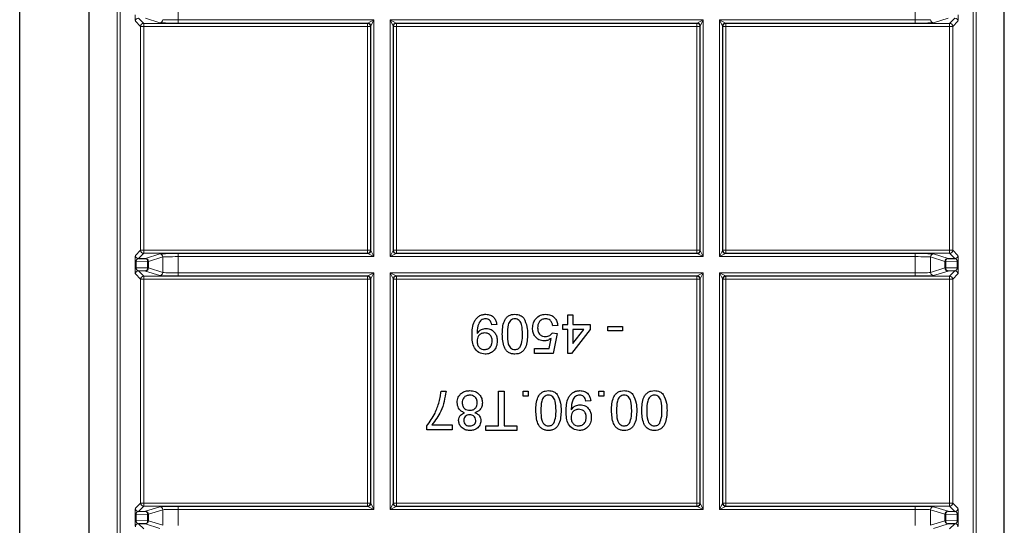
# Paper-space layout 'Blatt3' of a CAD drawing. Header units: millimetres. Extents: x 5 to 418, y 2 to 292.
# Tile 77 of 97: x 334.77 to 345.48, y 96.17 to 101.67. Entities that reach past the tile are written whole.
import ezdxf

# ---------------------------------------------------------------- set-up
doc = ezdxf.new("R2010")
doc.units = ezdxf.units.MM

psp = doc.layouts.new('Blatt3')

# ---------------------------------------------------------------- linework, layer by layer
at = {"color": 7, "linetype": 'Continuous', "lineweight": 25}
for p, q in [((334.7659, 90.4144), (334.7659, 106.8563)), ((335.5205, 90.4144), (335.5205, 106.8563)), ((345.4773, 90.4144), (345.4773, 106.8563)), ((336.0578, 99.0739), (336.133, 99.0752)), ((344.8648, 99.0752), (344.94, 99.0739)), ((336.133, 98.9382), (336.0578, 98.9395)), ((344.94, 98.9395), (344.8648, 98.9382)), ((340.7294, 98.4624), (340.7843, 98.4624)), ((340.7294, 98.3581), (340.7294, 98.4624)), ((340.7843, 98.4624), (340.7843, 98.3581)), ((339.9556, 98.3581), (339.9007, 98.3526)), ((340.6196, 98.3471), (340.5648, 98.3417)), ((340.6745, 98.3032), (340.6745, 98.3581)), ((340.6745, 98.3581), (340.7294, 98.3581)), ((340.7843, 98.3581), (340.9709, 98.3581)), ((340.9709, 98.3581), (340.9709, 98.3032)), ((341.1629, 98.2868), (341.1629, 98.3362)), ((341.1629, 98.3362), (341.3221, 98.3362)), ((341.3221, 98.3362), (341.3221, 98.2868)), ((340.5593, 98.2648), (340.6142, 98.2593)), ((340.6142, 98.2593), (340.5702, 98.0398)), ((340.7294, 98.3032), (340.6745, 98.3032)), ((340.7294, 98.0398), (340.7294, 98.3032)), ((340.9709, 98.3032), (340.7678, 98.0398)), ((340.7843, 98.3032), (340.7843, 98.1491)), ((340.7843, 98.1491), (340.9031, 98.3032)), ((340.9031, 98.3032), (340.7843, 98.3032)), ((341.3221, 98.2868), (341.1629, 98.2868)), ((340.5254, 98.0947), (340.5472, 98.2056)), ((340.3672, 98.0398), (340.3672, 98.0947)), ((340.3672, 98.0947), (340.5254, 98.0947)), ((340.5702, 98.0398), (340.3672, 98.0398)), ((340.7678, 98.0398), (340.7294, 98.0398)), ((339.3492, 97.6317), (339.4041, 97.6317)), ((339.9748, 97.253), (339.9748, 97.6317)), ((339.9748, 97.6317), (340.0352, 97.6317)), ((340.0352, 97.6317), (340.0352, 97.253)), ((340.2437, 97.5768), (340.2437, 97.6317)), ((340.2437, 97.6317), (340.2986, 97.6317)), ((340.2986, 97.6317), (340.2986, 97.5768)), ((341.0669, 97.5768), (341.0669, 97.6317)), ((341.0669, 97.6317), (341.1218, 97.6317)), ((341.1218, 97.6317), (341.1218, 97.5768)), ((340.2986, 97.5768), (340.2437, 97.5768)), ((340.9791, 97.5274), (340.9242, 97.5219)), ((341.1218, 97.5768), (341.0669, 97.5768)), ((339.2504, 97.264), (339.4699, 97.264)), ((339.4699, 97.264), (339.4699, 97.2091)), ((339.1955, 97.2091), (339.1955, 97.2535)), ((339.4699, 97.2091), (339.1955, 97.2091)), ((339.8376, 97.2036), (339.8376, 97.253)), ((339.8376, 97.253), (339.9748, 97.253)), ((340.1724, 97.2036), (339.8376, 97.2036)), ((340.0352, 97.253), (340.1724, 97.253)), ((340.1724, 97.253), (340.1724, 97.2036)), ((336.0578, 96.3239), (336.133, 96.3252)), ((344.8648, 96.3252), (344.94, 96.3239)), ((336.133, 96.1882), (336.0578, 96.1895)), ((344.94, 96.1895), (344.8648, 96.1882))]:
    psp.add_line(p, q, dxfattribs=at)
at = {"color": 7, "linetype": 'Continuous', "lineweight": 18}
for p, q in [((335.8269, 90.6264), (335.8269, 106.8563)), ((335.8603, 106.8563), (335.8603, 90.693)), ((345.1376, 90.693), (345.1376, 106.8563)), ((345.1709, 106.8563), (345.1709, 90.6264)), ((336.4899, 101.8446), (336.4899, 101.6688)), ((344.5079, 101.6688), (344.5079, 101.8446)), ((336.0817, 101.5989), (336.0244, 101.6562)), ((336.0578, 101.6895), (336.115, 101.6323)), ((336.2902, 101.6388), (336.133, 101.6882)), ((336.4899, 101.6688), (336.4899, 101.6355)), ((336.4899, 101.6688), (338.6194, 101.6688)), ((338.5527, 101.6355), (338.6194, 101.6688)), ((338.6194, 101.6688), (338.586, 101.6022)), ((338.6194, 101.6688), (338.6194, 99.0946)), ((338.7951, 101.6688), (342.2027, 101.6688)), ((338.7951, 99.0946), (338.7951, 101.6688)), ((338.8284, 101.6022), (338.7951, 101.6688)), ((338.7951, 101.6688), (338.8618, 101.6355)), ((342.136, 101.6355), (342.2027, 101.6688)), ((342.2027, 101.6688), (342.1694, 101.6022)), ((342.2027, 101.6688), (342.2027, 99.0946)), ((342.3785, 101.6688), (344.5079, 101.6688)), ((342.3785, 99.0946), (342.3785, 101.6688)), ((342.4118, 101.6022), (342.3785, 101.6688)), ((342.3785, 101.6688), (342.4451, 101.6355)), ((344.5079, 101.6355), (344.5079, 101.6688)), ((344.8648, 101.6882), (344.7076, 101.6388)), ((344.8828, 101.6323), (344.94, 101.6895)), ((344.9734, 101.6562), (344.9161, 101.5989)), ((336.0817, 99.1644), (336.0817, 101.5989)), ((336.0817, 101.5989), (336.115, 101.5989)), ((336.115, 101.6323), (338.5495, 101.6323)), ((336.115, 101.5989), (336.115, 101.6323)), ((336.115, 101.5989), (336.115, 99.1644)), ((338.5495, 101.5989), (336.115, 101.5989)), ((338.5527, 101.6355), (336.4899, 101.6355)), ((338.5495, 101.6323), (338.5527, 101.6355)), ((338.5495, 101.5989), (338.5495, 101.6323)), ((338.5495, 99.1644), (338.5495, 101.5989)), ((338.5495, 101.5989), (338.5828, 101.5989)), ((338.586, 101.6022), (338.5828, 101.5989)), ((338.5828, 101.5989), (338.5828, 99.1644)), ((338.586, 99.1612), (338.586, 101.6022)), ((338.8284, 101.6022), (338.8284, 99.1612)), ((338.8317, 101.5989), (338.8284, 101.6022)), ((338.8317, 99.1644), (338.8317, 101.5989)), ((338.8317, 101.5989), (338.865, 101.5989)), ((342.136, 101.6355), (338.8618, 101.6355)), ((338.8618, 101.6355), (338.865, 101.6323)), ((338.865, 101.6323), (342.1328, 101.6323)), ((338.865, 101.5989), (338.865, 101.6323)), ((338.865, 101.5989), (338.865, 99.1644)), ((342.1328, 101.5989), (338.865, 101.5989)), ((342.1328, 101.6323), (342.136, 101.6355)), ((342.1328, 101.5989), (342.1328, 101.6323)), ((342.1328, 99.1644), (342.1328, 101.5989)), ((342.1328, 101.5989), (342.1661, 101.5989)), ((342.1694, 101.6022), (342.1661, 101.5989)), ((342.1661, 101.5989), (342.1661, 99.1644)), ((342.1694, 99.1612), (342.1694, 101.6022)), ((342.4118, 101.6022), (342.4118, 99.1612)), ((342.415, 101.5989), (342.4118, 101.6022)), ((342.415, 99.1644), (342.415, 101.5989)), ((342.415, 101.5989), (342.4483, 101.5989)), ((342.4451, 101.6355), (342.4483, 101.6323)), ((344.5079, 101.6355), (342.4451, 101.6355)), ((342.4483, 101.6323), (344.8828, 101.6323)), ((342.4483, 101.6323), (342.4483, 101.5989)), ((342.4483, 101.5989), (342.4483, 99.1644)), ((344.8828, 101.5989), (342.4483, 101.5989)), ((344.8828, 101.6323), (344.8828, 101.5989)), ((344.8828, 99.1644), (344.8828, 101.5989)), ((344.8828, 101.5989), (344.9161, 101.5989)), ((344.9161, 101.5989), (344.9161, 99.1644)), ((336.0244, 99.1072), (336.0817, 99.1644)), ((336.115, 99.1311), (336.0578, 99.0739)), ((336.0817, 99.1644), (336.115, 99.1644)), ((336.115, 99.1311), (336.115, 99.1644)), ((336.115, 99.1644), (338.5495, 99.1644)), ((338.5495, 99.1311), (336.115, 99.1311)), ((336.133, 99.0752), (336.2902, 99.1246)), ((336.3235, 99.0913), (336.1663, 99.0419)), ((336.3235, 98.9221), (336.3235, 99.0913)), ((336.4899, 99.1279), (338.5527, 99.1279)), ((336.4899, 99.0946), (336.4899, 99.1279)), ((336.4899, 99.0946), (336.4899, 98.9188)), ((338.6194, 99.0946), (336.4899, 99.0946)), ((338.5495, 99.1311), (338.5495, 99.1644)), ((338.5495, 99.1644), (338.5828, 99.1644)), ((338.5527, 99.1279), (338.5495, 99.1311)), ((338.6194, 99.0946), (338.5527, 99.1279)), ((338.5828, 99.1644), (338.586, 99.1612)), ((338.586, 99.1612), (338.6194, 99.0946)), ((338.7951, 99.0946), (338.8284, 99.1612)), ((338.8618, 99.1279), (338.7951, 99.0946)), ((342.2027, 99.0946), (338.7951, 99.0946)), ((338.8284, 99.1612), (338.8317, 99.1644)), ((338.8317, 99.1644), (338.865, 99.1644)), ((338.865, 99.1311), (338.8618, 99.1279)), ((338.8618, 99.1279), (342.136, 99.1279)), ((338.865, 99.1311), (338.865, 99.1644)), ((338.865, 99.1644), (342.1328, 99.1644)), ((342.1328, 99.1311), (338.865, 99.1311)), ((342.1328, 99.1311), (342.1328, 99.1644)), ((342.1328, 99.1644), (342.1661, 99.1644)), ((342.136, 99.1279), (342.1328, 99.1311)), ((342.2027, 99.0946), (342.136, 99.1279)), ((342.1661, 99.1644), (342.1694, 99.1612)), ((342.1694, 99.1612), (342.2027, 99.0946)), ((342.3785, 99.0946), (342.4118, 99.1612)), ((342.4451, 99.1279), (342.3785, 99.0946)), ((344.5079, 99.0946), (342.3785, 99.0946)), ((342.4118, 99.1612), (342.415, 99.1644)), ((342.415, 99.1644), (342.4483, 99.1644)), ((342.4483, 99.1311), (342.4451, 99.1279)), ((342.4451, 99.1279), (344.5079, 99.1279)), ((342.4483, 99.1644), (344.8828, 99.1644)), ((342.4483, 99.1644), (342.4483, 99.1311)), ((344.8828, 99.1311), (342.4483, 99.1311)), ((344.5079, 99.1279), (344.5079, 99.0946)), ((344.5079, 98.9188), (344.5079, 99.0946)), ((344.8315, 99.0419), (344.6743, 99.0913)), ((344.6743, 99.0913), (344.6743, 98.9221)), ((344.7076, 99.1246), (344.8648, 99.0752)), ((344.8828, 99.1644), (344.8828, 99.1311)), ((344.8828, 99.1644), (344.9161, 99.1644)), ((344.94, 99.0739), (344.8828, 99.1311)), ((344.9161, 99.1644), (344.9734, 99.1072)), ((336.0228, 98.9737), (336.0228, 99.0397)), ((336.0228, 99.0397), (336.0325, 99.0397)), ((336.0228, 98.9737), (336.0325, 98.9737)), ((336.1566, 99.0419), (336.0325, 99.0397)), ((336.0325, 99.0397), (336.0325, 98.9737)), ((336.0325, 98.9737), (336.1566, 98.9715)), ((336.1566, 98.9715), (336.1566, 99.0419)), ((336.1663, 99.0419), (336.1566, 99.0419)), ((336.1663, 99.0419), (336.1663, 98.9715)), ((344.8412, 99.0419), (344.8315, 99.0419)), ((344.8315, 98.9715), (344.8315, 99.0419)), ((344.8412, 99.0419), (344.8412, 98.9715)), ((344.9653, 99.0397), (344.8412, 99.0419)), ((344.8412, 98.9715), (344.9653, 98.9737)), ((344.9653, 99.0397), (344.975, 99.0397)), ((344.9653, 98.9737), (344.9653, 99.0397)), ((344.9653, 98.9737), (344.975, 98.9737)), ((344.975, 99.0397), (344.975, 98.9737)), ((336.0817, 98.8489), (336.0244, 98.9062)), ((336.0578, 98.9395), (336.115, 98.8823)), ((336.115, 98.8823), (338.5495, 98.8823)), ((336.115, 98.8489), (336.115, 98.8823)), ((336.2902, 98.8888), (336.133, 98.9382)), ((336.1663, 98.9715), (336.1566, 98.9715)), ((336.1663, 98.9715), (336.3235, 98.9221)), ((336.4899, 98.9188), (336.4899, 98.8855)), ((336.4899, 98.9188), (338.6194, 98.9188)), ((338.5527, 98.8855), (336.4899, 98.8855)), ((338.5495, 98.8823), (338.5527, 98.8855)), ((338.5495, 98.8489), (338.5495, 98.8823)), ((338.5527, 98.8855), (338.6194, 98.9188)), ((338.6194, 98.9188), (338.586, 98.8522)), ((338.6194, 98.9188), (338.6194, 96.3446)), ((338.7951, 98.9188), (342.2027, 98.9188)), ((338.7951, 96.3446), (338.7951, 98.9188)), ((338.8284, 98.8522), (338.7951, 98.9188)), ((338.7951, 98.9188), (338.8618, 98.8855)), ((342.136, 98.8855), (338.8618, 98.8855)), ((338.8618, 98.8855), (338.865, 98.8823)), ((338.865, 98.8823), (342.1328, 98.8823)), ((338.865, 98.8823), (338.865, 98.8489)), ((342.1328, 98.8823), (342.136, 98.8855)), ((342.1328, 98.8823), (342.1328, 98.8489)), ((342.136, 98.8855), (342.2027, 98.9188)), ((342.2027, 98.9188), (342.1694, 98.8522)), ((342.2027, 98.9188), (342.2027, 96.3446)), ((342.3785, 98.9188), (344.5079, 98.9188)), ((342.3785, 96.3446), (342.3785, 98.9188)), ((342.4118, 98.8522), (342.3785, 98.9188)), ((342.3785, 98.9188), (342.4451, 98.8855)), ((342.4451, 98.8855), (342.4483, 98.8823)), ((344.5079, 98.8855), (342.4451, 98.8855)), ((342.4483, 98.8823), (344.8828, 98.8823)), ((342.4483, 98.8823), (342.4483, 98.8489)), ((344.5079, 98.8855), (344.5079, 98.9188)), ((344.6743, 98.9221), (344.8315, 98.9715)), ((344.8648, 98.9382), (344.7076, 98.8888)), ((344.8412, 98.9715), (344.8315, 98.9715)), ((344.8828, 98.8823), (344.94, 98.9395)), ((344.8828, 98.8823), (344.8828, 98.8489)), ((344.9734, 98.9062), (344.9161, 98.8489)), ((336.0817, 96.4144), (336.0817, 98.8489)), ((336.0817, 98.8489), (336.115, 98.8489)), ((336.115, 98.8489), (336.115, 96.4144)), ((338.5495, 98.8489), (336.115, 98.8489)), ((338.5495, 96.4144), (338.5495, 98.8489)), ((338.5495, 98.8489), (338.5828, 98.8489)), ((338.586, 98.8522), (338.5828, 98.8489)), ((338.5828, 98.8489), (338.5828, 96.4144)), ((338.586, 96.4112), (338.586, 98.8522)), ((338.8284, 98.8522), (338.8284, 96.4112)), ((338.8317, 98.8489), (338.8284, 98.8522)), ((338.8317, 96.4144), (338.8317, 98.8489)), ((338.865, 98.8489), (338.8317, 98.8489)), ((338.865, 98.8489), (338.865, 96.4144)), ((342.1328, 98.8489), (338.865, 98.8489)), ((342.1328, 96.4144), (342.1328, 98.8489)), ((342.1661, 98.8489), (342.1328, 98.8489)), ((342.1694, 98.8522), (342.1661, 98.8489)), ((342.1661, 98.8489), (342.1661, 96.4144)), ((342.1694, 96.4112), (342.1694, 98.8522)), ((342.4118, 98.8522), (342.4118, 96.4112)), ((342.415, 98.8489), (342.4118, 98.8522)), ((342.415, 96.4144), (342.415, 98.8489)), ((342.415, 98.8489), (342.4483, 98.8489)), ((342.4483, 98.8489), (342.4483, 96.4144)), ((344.8828, 98.8489), (342.4483, 98.8489)), ((344.8828, 96.4144), (344.8828, 98.8489)), ((344.8828, 98.8489), (344.9161, 98.8489)), ((344.9161, 98.8489), (344.9161, 96.4144)), ((336.0244, 96.3572), (336.0817, 96.4144)), ((336.0817, 96.4144), (336.115, 96.4144)), ((336.115, 96.3811), (336.115, 96.4144)), ((336.115, 96.4144), (338.5495, 96.4144)), ((338.5495, 96.3811), (338.5495, 96.4144)), ((338.5495, 96.4144), (338.5828, 96.4144)), ((338.5828, 96.4144), (338.586, 96.4112)), ((338.586, 96.4112), (338.6194, 96.3446)), ((338.7951, 96.3446), (338.8284, 96.4112)), ((338.8284, 96.4112), (338.8317, 96.4144)), ((338.865, 96.4144), (338.8317, 96.4144)), ((338.865, 96.4144), (338.865, 96.3811)), ((338.865, 96.4144), (342.1328, 96.4144)), ((342.1328, 96.4144), (342.1328, 96.3811)), ((342.1661, 96.4144), (342.1328, 96.4144)), ((342.1661, 96.4144), (342.1694, 96.4112)), ((342.1694, 96.4112), (342.2027, 96.3446)), ((342.3785, 96.3446), (342.4118, 96.4112)), ((342.4118, 96.4112), (342.415, 96.4144)), ((342.415, 96.4144), (342.4483, 96.4144)), ((342.4483, 96.4144), (344.8828, 96.4144)), ((342.4483, 96.4144), (342.4483, 96.3811)), ((344.8828, 96.4144), (344.8828, 96.3811)), ((344.8828, 96.4144), (344.9161, 96.4144)), ((344.9161, 96.4144), (344.9734, 96.3572)), ((336.115, 96.3811), (336.0578, 96.3239)), ((338.5495, 96.3811), (336.115, 96.3811)), ((336.133, 96.3252), (336.2902, 96.3746)), ((336.3235, 96.3413), (336.1663, 96.2919)), ((336.3235, 96.1721), (336.3235, 96.3413)), ((336.4899, 96.3779), (338.5527, 96.3779)), ((336.4899, 96.3446), (336.4899, 96.3779)), ((336.4899, 96.3446), (336.4899, 96.1688)), ((338.6194, 96.3446), (336.4899, 96.3446)), ((338.5527, 96.3779), (338.5495, 96.3811)), ((338.6194, 96.3446), (338.5527, 96.3779)), ((338.8618, 96.3779), (338.7951, 96.3446)), ((342.2027, 96.3446), (338.7951, 96.3446)), ((338.865, 96.3811), (338.8618, 96.3779)), ((338.8618, 96.3779), (342.136, 96.3779)), ((342.1328, 96.3811), (338.865, 96.3811)), ((342.136, 96.3779), (342.1328, 96.3811)), ((342.2027, 96.3446), (342.136, 96.3779)), ((342.4451, 96.3779), (342.3785, 96.3446)), ((344.5079, 96.3446), (342.3785, 96.3446)), ((342.4483, 96.3811), (342.4451, 96.3779)), ((342.4451, 96.3779), (344.5079, 96.3779)), ((344.8828, 96.3811), (342.4483, 96.3811)), ((344.5079, 96.3779), (344.5079, 96.3446)), ((344.5079, 96.1688), (344.5079, 96.3446)), ((344.8315, 96.2919), (344.6743, 96.3413)), ((344.6743, 96.3413), (344.6743, 96.1721)), ((344.7076, 96.3746), (344.8648, 96.3252)), ((344.94, 96.3239), (344.8828, 96.3811)), ((336.0228, 96.2237), (336.0228, 96.2897)), ((336.0228, 96.2897), (336.0325, 96.2897)), ((336.0228, 96.2237), (336.0325, 96.2237)), ((336.1566, 96.2919), (336.0325, 96.2897)), ((336.0325, 96.2897), (336.0325, 96.2237)), ((336.0325, 96.2237), (336.1566, 96.2215)), ((336.0578, 96.1895), (336.115, 96.1323)), ((336.1566, 96.2215), (336.1566, 96.2919)), ((336.1663, 96.2919), (336.1566, 96.2919)), ((336.1663, 96.2215), (336.1566, 96.2215)), ((336.1663, 96.2919), (336.1663, 96.2215)), ((336.1663, 96.2215), (336.3235, 96.1721)), ((344.6743, 96.1721), (344.8315, 96.2215)), ((344.8412, 96.2919), (344.8315, 96.2919)), ((344.8315, 96.2215), (344.8315, 96.2919)), ((344.8412, 96.2215), (344.8315, 96.2215)), ((344.8412, 96.2919), (344.8412, 96.2215)), ((344.9653, 96.2897), (344.8412, 96.2919)), ((344.8412, 96.2215), (344.9653, 96.2237)), ((344.8828, 96.1323), (344.94, 96.1895)), ((344.9653, 96.2897), (344.975, 96.2897)), ((344.9653, 96.2237), (344.9653, 96.2897)), ((344.9653, 96.2237), (344.975, 96.2237)), ((344.975, 96.2897), (344.975, 96.2237)), ((336.2902, 96.1388), (336.133, 96.1882)), ((344.8648, 96.1882), (344.7076, 96.1388))]:
    psp.add_line(p, q, dxfattribs=at)
for centre, radius, start, end in [((336.0578, 101.6561), 0.0333, 90.02044, 179.97956), ((336.2902, 101.6721), 0.0333, 270.10474, 359.97481), ((344.7077, 101.6721), 0.0333, 180.02519, 269.89526), ((344.94, 101.6561), 0.0333, 0.02044, 89.97956), ((336.115, 101.5989), 0.0333, 90.02044, 179.97956), ((338.5495, 101.5989), 0.0333, 0.02044, 89.97956), ((338.5527, 101.6021), 0.0333, 0.02044, 89.97956), ((338.8618, 101.6021), 0.0333, 90.02044, 179.97956), ((338.865, 101.5989), 0.0333, 90.02044, 179.97956), ((342.1328, 101.5989), 0.0333, 0.02044, 89.97956), ((342.136, 101.6021), 0.0333, 0.02044, 89.97956), ((342.4451, 101.6021), 0.0333, 90.02044, 179.97956), ((342.4483, 101.5989), 0.0333, 90.02044, 179.97956), ((344.8828, 101.5989), 0.0333, 0.02044, 89.97956), ((336.0578, 99.1072), 0.0333, 180.02044, 269.97956), ((336.115, 99.1645), 0.0333, 180.02044, 269.97956), ((336.2902, 99.0913), 0.0333, 0.02519, 89.89526), ((338.5495, 99.1645), 0.0333, 270.02044, 359.97956), ((338.5527, 99.1612), 0.0333, 270.02044, 359.97956), ((338.8618, 99.1612), 0.0333, 180.02044, 269.97956), ((338.865, 99.1645), 0.0333, 180.02044, 269.97956), ((342.1328, 99.1645), 0.0333, 270.02044, 359.97956), ((342.136, 99.1612), 0.0333, 270.02044, 359.97956), ((342.4451, 99.1612), 0.0333, 180.02044, 269.97956), ((342.4483, 99.1645), 0.0333, 180.02044, 269.97956), ((344.7077, 99.0913), 0.0333, 90.10474, 179.97481), ((344.8828, 99.1645), 0.0333, 270.02044, 359.97956), ((344.94, 99.1072), 0.0333, 270.02044, 359.97956), ((336.1266, 99.0457), 0.0302, 352.77494, 77.76207), ((336.1329, 99.0419), 0.0333, 0.02519, 89.89526), ((344.8649, 99.0419), 0.0333, 90.10474, 179.97481), ((344.8712, 99.0457), 0.0302, 102.23793, 187.22506), ((336.0578, 98.9061), 0.0333, 90.02044, 179.97956), ((336.115, 98.8489), 0.0333, 90.02044, 179.97956), ((336.1266, 98.9677), 0.0302, 282.23793, 7.22506), ((336.1329, 98.9715), 0.0333, 270.10474, 359.97481), ((336.2902, 98.9221), 0.0333, 270.10474, 359.97481), ((338.5495, 98.8489), 0.0333, 0.02044, 89.97956), ((338.5527, 98.8521), 0.0333, 0.02044, 89.97956), ((338.8618, 98.8521), 0.0333, 90.02044, 179.97956), ((338.865, 98.8489), 0.0333, 90.02044, 179.97956), ((342.1328, 98.8489), 0.0333, 0.02044, 89.97956), ((342.136, 98.8521), 0.0333, 0.02044, 89.97956), ((342.4451, 98.8521), 0.0333, 90.02044, 179.97956), ((342.4483, 98.8489), 0.0333, 90.02044, 179.97956), ((344.7077, 98.9221), 0.0333, 180.02519, 269.89526), ((344.8649, 98.9715), 0.0333, 180.02519, 269.89526), ((344.8712, 98.9677), 0.0302, 172.77494, 257.76207), ((344.8828, 98.8489), 0.0333, 0.02044, 89.97956), ((344.94, 98.9061), 0.0333, 0.02044, 89.97956), ((336.115, 96.4145), 0.0333, 180.02044, 269.97956), ((338.5495, 96.4145), 0.0333, 270.02044, 359.97956), ((338.5527, 96.4112), 0.0333, 270.02044, 359.97956), ((338.8618, 96.4112), 0.0333, 180.02044, 269.97956), ((338.865, 96.4145), 0.0333, 180.02044, 269.97956), ((342.1328, 96.4145), 0.0333, 270.02044, 359.97956), ((342.136, 96.4112), 0.0333, 270.02044, 359.97956), ((342.4451, 96.4112), 0.0333, 180.02044, 269.97956), ((342.4483, 96.4145), 0.0333, 180.02044, 269.97956), ((344.8828, 96.4145), 0.0333, 270.02044, 359.97956), ((336.0578, 96.3572), 0.0333, 180.02044, 269.97956), ((336.1266, 96.2957), 0.0302, 352.77494, 77.76207), ((336.1329, 96.2919), 0.0333, 0.02519, 89.89526), ((336.2902, 96.3413), 0.0333, 0.02519, 89.89526), ((344.7077, 96.3413), 0.0333, 90.10474, 179.97481), ((344.8649, 96.2919), 0.0333, 90.10474, 179.97481), ((344.8712, 96.2957), 0.0302, 102.23793, 187.22506), ((344.94, 96.3572), 0.0333, 270.02044, 359.97956), ((336.0578, 96.1561), 0.0333, 90.02044, 179.97956), ((336.1266, 96.2177), 0.0302, 282.23793, 7.22506), ((336.1329, 96.2215), 0.0333, 270.10474, 359.97481), ((344.8649, 96.2215), 0.0333, 180.02519, 269.89526), ((344.8712, 96.2177), 0.0302, 172.77494, 257.76207), ((344.94, 96.1561), 0.0333, 0.02044, 89.97956)]:
    psp.add_arc(centre, radius, start, end, dxfattribs=at)
for centre, major_axis, ratio, start_param, end_param in [((336.0245, 101.7228), (0, 0.0667), 0.0251177, 1.5580088, 3.1164641), ((336.4899, 101.6723), (0.1667, 0), 0.0209461, 3.1970912, 4.712389), ((344.5079, 101.6723), (0.1667, 0), 0.0209461, 4.712389, 6.2276868), ((344.9734, 101.7228), (0, 0.0667), 0.0251177, 3.1667212, 4.7251765), ((336.4899, 101.639), (0.2, 0), 0.0174551, 3.1970912, 4.712389), ((344.5079, 101.639), (0.2, 0), 0.0174551, 4.712389, 6.2276868), ((336.0245, 99.0406), (0, 0.0667), 0.0251177, 0.0251286, 1.5835839), ((336.4899, 99.1244), (0.2, 0), 0.0174551, 1.5707963, 3.0860941), ((336.4899, 99.0911), (0.1667, 0), 0.0209461, 1.5707963, 3.0860941), ((344.5079, 99.1244), (0.2, 0), 0.0174551, 0.0554985, 1.5707963), ((344.5079, 99.0911), (0.1667, 0), 0.0209461, 0.0554985, 1.5707963), ((344.9734, 99.0406), (0, 0.0667), 0.0251177, 4.6996015, 6.2580567), ((336.0245, 98.9728), (0, 0.0667), 0.0251177, 1.5580088, 3.1164641), ((336.0578, 99.0406), (0.0022, 0.0333), 0.755078, 0.0872571, 1.6457124), ((336.0578, 98.9728), (-0.0022, 0.0333), 0.755078, 1.4958803, 3.0543356), ((344.94, 99.0406), (-0.0022, 0.0333), 0.755078, 4.6374729, 6.1959282), ((344.94, 98.9728), (0.0022, 0.0333), 0.755078, 3.2288497, 4.787305), ((344.9734, 98.9728), (0, 0.0667), 0.0251177, 3.1667212, 4.7251765), ((336.4899, 98.889), (0.2, 0), 0.0174551, 3.1970912, 4.712389), ((336.4899, 98.9223), (0.1667, 0), 0.0209461, 3.1970912, 4.712389), ((344.5079, 98.9223), (0.1667, 0), 0.0209461, 4.712389, 6.2276868), ((344.5079, 98.889), (0.2, 0), 0.0174551, 4.712389, 6.2276868), ((336.0245, 96.2906), (0, 0.0667), 0.0251177, 0.0251286, 1.5835839), ((336.0578, 96.2906), (0.0022, 0.0333), 0.755078, 0.0872571, 1.6457124), ((336.4899, 96.3744), (0.2, 0), 0.0174551, 1.5707963, 3.0860941), ((336.4899, 96.3411), (0.1667, 0), 0.0209461, 1.5707963, 3.0860941), ((344.5079, 96.3744), (0.2, 0), 0.0174551, 0.0554985, 1.5707963), ((344.5079, 96.3411), (0.1667, 0), 0.0209461, 0.0554985, 1.5707963), ((344.94, 96.2906), (-0.0022, 0.0333), 0.755078, 4.6374729, 6.1959282), ((344.9734, 96.2906), (0, 0.0667), 0.0251177, 4.6996015, 6.2580567), ((336.0245, 96.2228), (0, 0.0667), 0.0251177, 1.5580088, 3.1164641), ((336.0578, 96.2228), (-0.0022, 0.0333), 0.755078, 1.4958803, 3.0543356), ((344.94, 96.2228), (0.0022, 0.0333), 0.755078, 3.2288497, 4.787305), ((344.9734, 96.2228), (0, 0.0667), 0.0251177, 3.1667212, 4.7251765)]:
    psp.add_ellipse(centre, major_axis=major_axis, ratio=ratio, start_param=start_param, end_param=end_param, dxfattribs=at)
at = {"color": 7, "linetype": 'Continuous', "lineweight": 25}
for points, knots in [([(339.6867, 98.2397), (339.6886, 98.2924), (339.6909, 98.3584), (339.7332, 98.4239), (339.7627, 98.4494), (339.7987, 98.4654), (339.8245, 98.467), (339.8374, 98.4679)], [0, 0, 0, 0, 0.49857219, 0.62400161, 0.74930308, 0.87459217, 1, 1, 1, 1]), ([(339.8374, 98.4679), (339.8542, 98.4664), (339.8877, 98.4636), (339.9268, 98.4346), (339.9487, 98.397), (339.9533, 98.3711), (339.9556, 98.3581)], [0, 0, 0, 0, 0.2799326, 0.5589425, 0.7792513, 1, 1, 1, 1]), ([(340.016, 98.2513), (340.0176, 98.3006), (340.0197, 98.3623), (340.056, 98.4259), (340.0827, 98.4512), (340.1168, 98.4658), (340.1411, 98.4672), (340.1532, 98.4679)], [0, 0, 0, 0, 0.4990982, 0.624459, 0.7495547, 0.8746631, 1, 1, 1, 1]), ([(340.1532, 98.4679), (340.1738, 98.4661), (340.2106, 98.4629), (340.2371, 98.4377), (340.2488, 98.4266)], [0, 0, 0, 0, 0.5597157, 1, 1, 1, 1]), ([(340.378, 98.4159), (340.395, 98.4329), (340.4254, 98.4632), (340.4679, 98.4664), (340.4866, 98.4679)], [0, 0, 0, 0, 0.558446, 1, 1, 1, 1]), ([(340.4866, 98.4679), (340.5054, 98.4663), (340.5427, 98.4632), (340.5866, 98.4318), (340.6126, 98.3906), (340.6173, 98.3617), (340.6196, 98.3471)], [0, 0, 0, 0, 0.2800287, 0.5592756, 0.779435, 1, 1, 1, 1]), ([(339.8345, 98.4185), (339.8263, 98.4179), (339.8098, 98.4166), (339.7872, 98.4054), (339.7691, 98.3881), (339.7478, 98.343), (339.7442, 98.3018), (339.7413, 98.2688)], [0, 0, 0, 0, 0.1251762, 0.250315, 0.3753428, 0.5006232, 1, 1, 1, 1]), ([(339.9007, 98.3526), (339.8987, 98.3621), (339.8947, 98.3809), (339.8795, 98.4041), (339.8573, 98.4169), (339.8421, 98.4179), (339.8345, 98.4185)], [0, 0, 0, 0, 0.2807113, 0.5597596, 0.7796566, 1, 1, 1, 1]), ([(340.1532, 98.4185), (340.1445, 98.4176), (340.127, 98.4157), (340.1052, 98.4001), (340.0886, 98.3797), (340.0718, 98.3297), (340.0713, 98.286), (340.0709, 98.2511)], [0, 0, 0, 0, 0.1246576, 0.2493906, 0.3743768, 0.4995896, 1, 1, 1, 1]), ([(340.2355, 98.2511), (340.235, 98.286), (340.2345, 98.3297), (340.2179, 98.3798), (340.2012, 98.4002), (340.1794, 98.4158), (340.1619, 98.4176), (340.1532, 98.4185)], [0, 0, 0, 0, 0.5003629, 0.6255677, 0.7505383, 0.8753036, 1, 1, 1, 1]), ([(340.2488, 98.4266), (340.2634, 98.3955), (340.2895, 98.3398), (340.2901, 98.2784), (340.2904, 98.2513)], [0, 0, 0, 0, 0.5579733, 1, 1, 1, 1]), ([(340.3452, 98.3156), (340.3468, 98.3359), (340.3495, 98.3722), (340.3693, 98.4026), (340.378, 98.4159)], [0, 0, 0, 0, 0.5597607, 1, 1, 1, 1]), ([(340.4863, 98.4185), (340.4723, 98.417), (340.4442, 98.4142), (340.4152, 98.385), (340.4019, 98.3516), (340.4007, 98.3298), (340.4001, 98.3188)], [0, 0, 0, 0, 0.2795154, 0.5582879, 0.7789024, 1, 1, 1, 1]), ([(340.5648, 98.3417), (340.5625, 98.3528), (340.5579, 98.3751), (340.5395, 98.4022), (340.5131, 98.4166), (340.4953, 98.4179), (340.4863, 98.4185)], [0, 0, 0, 0, 0.2807138, 0.5599263, 0.7796221, 1, 1, 1, 1]), ([(339.8299, 98.0343), (339.8063, 98.0379), (339.759, 98.0449), (339.6905, 98.1187), (339.6882, 98.1913), (339.6867, 98.2397)], [0, 0, 0, 0, 0.2499372, 0.4998912, 1, 1, 1, 1]), ([(339.7413, 98.2688), (339.7414, 98.2668), (339.7414, 98.2633), (339.7415, 98.2598), (339.7416, 98.2583)], [0, 0, 0, 0, 0.5599975, 1, 1, 1, 1]), ([(339.7416, 98.2583), (339.7561, 98.2757), (339.7822, 98.3068), (339.822, 98.312), (339.8396, 98.3142)], [0, 0, 0, 0, 0.5591022, 1, 1, 1, 1]), ([(339.8229, 98.2648), (339.8101, 98.2634), (339.7845, 98.2606), (339.7566, 98.2357), (339.7433, 98.2053), (339.7421, 98.1852), (339.7416, 98.1752)], [0, 0, 0, 0, 0.2795304, 0.558704, 0.7790219, 1, 1, 1, 1]), ([(339.9062, 98.1793), (339.9051, 98.192), (339.903, 98.2172), (339.8814, 98.2467), (339.8526, 98.2628), (339.8328, 98.2641), (339.8229, 98.2648)], [0, 0, 0, 0, 0.2801517, 0.5593724, 0.7793833, 1, 1, 1, 1]), ([(339.8396, 98.3142), (339.8588, 98.3116), (339.8974, 98.3063), (339.9376, 98.2672), (339.9585, 98.2218), (339.9602, 98.1916), (339.9611, 98.1764)], [0, 0, 0, 0, 0.2790106, 0.5585675, 0.7790569, 1, 1, 1, 1]), ([(340.1532, 98.0343), (340.141, 98.0351), (340.1168, 98.0367), (340.0828, 98.0512), (340.0555, 98.0761), (340.0215, 98.141), (340.0184, 98.2023), (340.016, 98.2513)], [0, 0, 0, 0, 0.1253944, 0.2506329, 0.375698, 0.5011057, 1, 1, 1, 1]), ([(340.0709, 98.2511), (340.0713, 98.216), (340.0717, 98.1722), (340.0889, 98.1222), (340.1054, 98.1016), (340.1275, 98.0862), (340.145, 98.0845), (340.1538, 98.0837)], [0, 0, 0, 0, 0.5003787, 0.6255594, 0.7505268, 0.875236, 1, 1, 1, 1]), ([(340.2904, 98.2513), (340.2887, 98.2019), (340.2867, 98.1401), (340.2504, 98.0764), (340.2237, 98.0511), (340.1895, 98.0365), (340.1653, 98.0351), (340.1532, 98.0343)], [0, 0, 0, 0, 0.4991413, 0.6245026, 0.7495881, 0.8746715, 1, 1, 1, 1]), ([(340.2107, 98.1131), (340.2196, 98.138), (340.2356, 98.1828), (340.2355, 98.2302), (340.2355, 98.2511)], [0, 0, 0, 0, 0.5580618, 1, 1, 1, 1]), ([(340.4709, 98.177), (340.4513, 98.1796), (340.4121, 98.1847), (340.3706, 98.2238), (340.3482, 98.2694), (340.3462, 98.3002), (340.3452, 98.3156)], [0, 0, 0, 0, 0.2791636, 0.5586915, 0.7791285, 1, 1, 1, 1]), ([(340.4001, 98.3188), (340.401, 98.3054), (340.4027, 98.2786), (340.423, 98.2451), (340.4544, 98.2283), (340.4755, 98.227), (340.486, 98.2264)], [0, 0, 0, 0, 0.2806528, 0.559595, 0.7792903, 1, 1, 1, 1]), ([(340.486, 98.2264), (340.4941, 98.2268), (340.5103, 98.2276), (340.5377, 98.2387), (340.5511, 98.2549), (340.5593, 98.2648)], [0, 0, 0, 0, 0.2808861, 0.5611537, 1, 1, 1, 1]), ([(339.7416, 98.1752), (339.7424, 98.1624), (339.7441, 98.1368), (339.7631, 98.1052), (339.7913, 98.0863), (339.8114, 98.0846), (339.8215, 98.0837)], [0, 0, 0, 0, 0.28063633, 0.55987738, 0.77969675, 1, 1, 1, 1]), ([(339.8215, 98.0837), (339.835, 98.0854), (339.8619, 98.0887), (339.8899, 98.1162), (339.9044, 98.1477), (339.9056, 98.1688), (339.9062, 98.1793)], [0, 0, 0, 0, 0.2792821, 0.5585523, 0.7790694, 1, 1, 1, 1]), ([(339.9611, 98.1764), (339.9595, 98.156), (339.9563, 98.1154), (339.9228, 98.0673), (339.8778, 98.0385), (339.8459, 98.0357), (339.8299, 98.0343)], [0, 0, 0, 0, 0.2802633, 0.5596229, 0.7797151, 1, 1, 1, 1]), ([(340.5472, 98.2056), (340.5342, 98.1966), (340.511, 98.1807), (340.4831, 98.1781), (340.4709, 98.177)], [0, 0, 0, 0, 0.5599221, 1, 1, 1, 1]), ([(340.1538, 98.0837), (340.1664, 98.0855), (340.1891, 98.0886), (340.2041, 98.1056), (340.2107, 98.1131)], [0, 0, 0, 0, 0.5583399, 1, 1, 1, 1]), ([(339.4041, 97.6317), (339.3914, 97.5561), (339.3688, 97.4209), (339.2866, 97.312), (339.2504, 97.264)], [0, 0, 0, 0, 0.5593337, 1, 1, 1, 1]), ([(339.3303, 97.5153), (339.3354, 97.5368), (339.3446, 97.5751), (339.3478, 97.6144), (339.3492, 97.6317)], [0, 0, 0, 0, 0.55991045, 1, 1, 1, 1]), ([(339.5248, 97.5071), (339.5271, 97.527), (339.5317, 97.5667), (339.5692, 97.6105), (339.6152, 97.6341), (339.6464, 97.6361), (339.662, 97.6372)], [0, 0, 0, 0, 0.2795436, 0.559037, 0.7792499, 1, 1, 1, 1]), ([(339.6616, 97.5878), (339.6493, 97.5868), (339.6249, 97.5849), (339.5968, 97.5631), (339.5818, 97.535), (339.5804, 97.5159), (339.5797, 97.5063)], [0, 0, 0, 0, 0.2801841, 0.5591484, 0.7793707, 1, 1, 1, 1]), ([(339.7443, 97.5046), (339.7432, 97.517), (339.741, 97.5416), (339.7198, 97.571), (339.6906, 97.5849), (339.6712, 97.5868), (339.6616, 97.5878)], [0, 0, 0, 0, 0.2804253, 0.558545, 0.7792777, 1, 1, 1, 1]), ([(339.662, 97.6372), (339.6821, 97.6355), (339.7221, 97.6321), (339.7682, 97.5974), (339.7953, 97.5527), (339.7979, 97.5214), (339.7992, 97.5056)], [0, 0, 0, 0, 0.28015538, 0.55933807, 0.77950247, 1, 1, 1, 1]), ([(340.3809, 97.4206), (340.3826, 97.4699), (340.3847, 97.5316), (340.4209, 97.5952), (340.4477, 97.6205), (340.4818, 97.6351), (340.506, 97.6365), (340.5181, 97.6372)], [0, 0, 0, 0, 0.49909823, 0.62445904, 0.74955471, 0.87466306, 1, 1, 1, 1]), ([(340.5181, 97.5878), (340.5094, 97.5869), (340.4919, 97.585), (340.4701, 97.5694), (340.4535, 97.549), (340.4368, 97.499), (340.4362, 97.4553), (340.4358, 97.4204)], [0, 0, 0, 0, 0.1246576, 0.2493906, 0.3743768, 0.4995896, 1, 1, 1, 1]), ([(340.5181, 97.6372), (340.5387, 97.6354), (340.5755, 97.6322), (340.602, 97.607), (340.6137, 97.5959)], [0, 0, 0, 0, 0.5597157, 1, 1, 1, 1]), ([(340.6004, 97.4204), (340.6, 97.4553), (340.5994, 97.499), (340.5828, 97.5491), (340.5661, 97.5695), (340.5443, 97.5851), (340.5269, 97.5869), (340.5181, 97.5878)], [0, 0, 0, 0, 0.5003629, 0.6255677, 0.7505383, 0.8753036, 1, 1, 1, 1]), ([(340.6137, 97.5959), (340.6283, 97.5648), (340.6545, 97.5091), (340.6551, 97.4477), (340.6553, 97.4206)], [0, 0, 0, 0, 0.5579733, 1, 1, 1, 1]), ([(340.7102, 97.409), (340.7121, 97.4617), (340.7144, 97.5277), (340.7567, 97.5932), (340.7862, 97.6187), (340.8222, 97.6347), (340.8479, 97.6363), (340.8608, 97.6372)], [0, 0, 0, 0, 0.4985722, 0.6240016, 0.7493031, 0.8745922, 1, 1, 1, 1]), ([(340.858, 97.5878), (340.8498, 97.5872), (340.8333, 97.5859), (340.8107, 97.5747), (340.7925, 97.5574), (340.7713, 97.5123), (340.7677, 97.4711), (340.7648, 97.4381)], [0, 0, 0, 0, 0.1251762, 0.250315, 0.3753428, 0.5006232, 1, 1, 1, 1]), ([(340.9242, 97.5219), (340.9222, 97.5314), (340.9182, 97.5502), (340.903, 97.5734), (340.8808, 97.5862), (340.8656, 97.5872), (340.858, 97.5878)], [0, 0, 0, 0, 0.2807113, 0.5597596, 0.7796566, 1, 1, 1, 1]), ([(340.8608, 97.6372), (340.8776, 97.6357), (340.9112, 97.6329), (340.9503, 97.6039), (340.9722, 97.5663), (340.9768, 97.5404), (340.9791, 97.5274)], [0, 0, 0, 0, 0.2799326, 0.5589425, 0.7792513, 1, 1, 1, 1]), ([(341.2041, 97.4206), (341.2058, 97.4699), (341.2079, 97.5316), (341.2441, 97.5952), (341.2708, 97.6205), (341.305, 97.6351), (341.3292, 97.6365), (341.3413, 97.6372)], [0, 0, 0, 0, 0.4990982, 0.624459, 0.7495547, 0.8746631, 1, 1, 1, 1]), ([(341.3413, 97.5878), (341.3326, 97.5869), (341.3151, 97.585), (341.2933, 97.5694), (341.2767, 97.549), (341.26, 97.499), (341.2594, 97.4553), (341.259, 97.4204)], [0, 0, 0, 0, 0.1246576, 0.2493906, 0.3743768, 0.4995896, 1, 1, 1, 1]), ([(341.3413, 97.6372), (341.3619, 97.6354), (341.3987, 97.6322), (341.4252, 97.607), (341.4369, 97.5959)], [0, 0, 0, 0, 0.5597157, 1, 1, 1, 1]), ([(341.4236, 97.4204), (341.4232, 97.4553), (341.4226, 97.499), (341.406, 97.5491), (341.3893, 97.5695), (341.3675, 97.5851), (341.35, 97.5869), (341.3413, 97.5878)], [0, 0, 0, 0, 0.5003629, 0.6255677, 0.7505383, 0.8753036, 1, 1, 1, 1]), ([(341.4369, 97.5959), (341.4515, 97.5648), (341.4777, 97.5091), (341.4782, 97.4477), (341.4785, 97.4206)], [0, 0, 0, 0, 0.5579733, 1, 1, 1, 1]), ([(341.5334, 97.4206), (341.535, 97.4699), (341.5371, 97.5316), (341.5734, 97.5952), (341.6001, 97.6205), (341.6342, 97.6351), (341.6584, 97.6365), (341.6706, 97.6372)], [0, 0, 0, 0, 0.4990982, 0.624459, 0.7495547, 0.8746631, 1, 1, 1, 1]), ([(341.6706, 97.5878), (341.6618, 97.5869), (341.6444, 97.585), (341.6226, 97.5694), (341.606, 97.549), (341.5892, 97.499), (341.5887, 97.4553), (341.5882, 97.4204)], [0, 0, 0, 0, 0.1246576, 0.2493906, 0.3743768, 0.4995896, 1, 1, 1, 1]), ([(341.6706, 97.6372), (341.6912, 97.6354), (341.728, 97.6322), (341.7545, 97.607), (341.7662, 97.5959)], [0, 0, 0, 0, 0.5597157, 1, 1, 1, 1]), ([(341.7529, 97.4204), (341.7524, 97.4553), (341.7519, 97.499), (341.7353, 97.5491), (341.7186, 97.5695), (341.6968, 97.5851), (341.6793, 97.5869), (341.6706, 97.5878)], [0, 0, 0, 0, 0.5003629, 0.6255677, 0.7505383, 0.8753036, 1, 1, 1, 1]), ([(341.7662, 97.5959), (341.7808, 97.5648), (341.8069, 97.5091), (341.8075, 97.4477), (341.8078, 97.4206)], [0, 0, 0, 0, 0.5579733, 1, 1, 1, 1]), ([(339.1955, 97.2535), (339.2279, 97.2987), (339.2858, 97.3795), (339.3167, 97.4738), (339.3303, 97.5153)], [0, 0, 0, 0, 0.5596458, 1, 1, 1, 1]), ([(339.6047, 97.3969), (339.5921, 97.4021), (339.5667, 97.4126), (339.5322, 97.45), (339.5276, 97.4855), (339.5248, 97.5071)], [0, 0, 0, 0, 0.2812106, 0.5617247, 1, 1, 1, 1]), ([(339.5797, 97.5063), (339.5809, 97.4939), (339.5833, 97.4691), (339.6052, 97.4403), (339.6339, 97.4251), (339.6534, 97.4238), (339.6632, 97.4232)], [0, 0, 0, 0, 0.2799731, 0.5592524, 0.7793278, 1, 1, 1, 1]), ([(339.6632, 97.4232), (339.6754, 97.4242), (339.6997, 97.4262), (339.7272, 97.4483), (339.7422, 97.4761), (339.7436, 97.4951), (339.7443, 97.5046)], [0, 0, 0, 0, 0.2801203, 0.5589647, 0.7792543, 1, 1, 1, 1]), ([(339.7992, 97.5056), (339.7982, 97.4918), (339.7963, 97.4643), (339.7766, 97.43), (339.7489, 97.4071), (339.7282, 97.4003), (339.7179, 97.3969)], [0, 0, 0, 0, 0.2801579, 0.5594693, 0.7795722, 1, 1, 1, 1]), ([(340.7651, 97.4276), (340.7796, 97.445), (340.8057, 97.4761), (340.8455, 97.4813), (340.8631, 97.4835)], [0, 0, 0, 0, 0.5591022, 1, 1, 1, 1]), ([(340.8631, 97.4835), (340.8823, 97.4809), (340.9208, 97.4756), (340.9611, 97.4365), (340.9819, 97.3911), (340.9837, 97.3609), (340.9846, 97.3457)], [0, 0, 0, 0, 0.2790106, 0.5585675, 0.7790569, 1, 1, 1, 1]), ([(339.5413, 97.313), (339.5422, 97.3235), (339.5441, 97.3446), (339.5647, 97.378), (339.5896, 97.3897), (339.6047, 97.3969)], [0, 0, 0, 0, 0.2806322, 0.5607981, 1, 1, 1, 1]), ([(339.6615, 97.3738), (339.6521, 97.3732), (339.6335, 97.3721), (339.6111, 97.3571), (339.5981, 97.3364), (339.5968, 97.3217), (339.5962, 97.3144)], [0, 0, 0, 0, 0.2804427, 0.5592108, 0.7795922, 1, 1, 1, 1]), ([(339.7279, 97.3119), (339.7269, 97.3215), (339.725, 97.3407), (339.7071, 97.3624), (339.6841, 97.3727), (339.669, 97.3734), (339.6615, 97.3738)], [0, 0, 0, 0, 0.2797535, 0.5586912, 0.7789661, 1, 1, 1, 1]), ([(339.7179, 97.3969), (339.7279, 97.3928), (339.7478, 97.3845), (339.7695, 97.3626), (339.7812, 97.337), (339.7822, 97.3201), (339.7827, 97.3116)], [0, 0, 0, 0, 0.2802243, 0.5594476, 0.779606, 1, 1, 1, 1]), ([(340.5181, 97.2036), (340.506, 97.2044), (340.4818, 97.206), (340.4477, 97.2205), (340.4204, 97.2454), (340.3864, 97.3103), (340.3834, 97.3716), (340.3809, 97.4206)], [0, 0, 0, 0, 0.1253944, 0.2506329, 0.375698, 0.5011057, 1, 1, 1, 1]), ([(340.4358, 97.4204), (340.4362, 97.3853), (340.4367, 97.3415), (340.4539, 97.2915), (340.4703, 97.2709), (340.4924, 97.2555), (340.51, 97.2538), (340.5187, 97.253)], [0, 0, 0, 0, 0.5003787, 0.6255594, 0.7505268, 0.875236, 1, 1, 1, 1]), ([(340.6553, 97.4206), (340.6537, 97.3712), (340.6516, 97.3094), (340.6153, 97.2457), (340.5886, 97.2204), (340.5545, 97.2058), (340.5302, 97.2044), (340.5181, 97.2036)], [0, 0, 0, 0, 0.4991413, 0.6245026, 0.7495881, 0.8746715, 1, 1, 1, 1]), ([(340.5757, 97.2824), (340.5846, 97.3073), (340.6006, 97.3521), (340.6005, 97.3995), (340.6004, 97.4204)], [0, 0, 0, 0, 0.5580618, 1, 1, 1, 1]), ([(340.8534, 97.2036), (340.8298, 97.2072), (340.7825, 97.2142), (340.714, 97.288), (340.7117, 97.3606), (340.7102, 97.409)], [0, 0, 0, 0, 0.2499372, 0.4998912, 1, 1, 1, 1]), ([(340.7648, 97.4381), (340.7648, 97.4361), (340.7649, 97.4326), (340.765, 97.4291), (340.7651, 97.4276)], [0, 0, 0, 0, 0.5599975, 1, 1, 1, 1]), ([(340.8464, 97.4341), (340.8336, 97.4327), (340.808, 97.4299), (340.78, 97.405), (340.7667, 97.3746), (340.7656, 97.3545), (340.7651, 97.3445)], [0, 0, 0, 0, 0.2795304, 0.558704, 0.7790219, 1, 1, 1, 1]), ([(340.9297, 97.3486), (340.9286, 97.3613), (340.9265, 97.3865), (340.9049, 97.416), (340.8761, 97.4321), (340.8563, 97.4335), (340.8464, 97.4341)], [0, 0, 0, 0, 0.2801517, 0.5593724, 0.7793833, 1, 1, 1, 1]), ([(341.3413, 97.2036), (341.3292, 97.2044), (341.3049, 97.206), (341.2709, 97.2205), (341.2436, 97.2454), (341.2096, 97.3103), (341.2066, 97.3716), (341.2041, 97.4206)], [0, 0, 0, 0, 0.1253944, 0.2506329, 0.375698, 0.5011057, 1, 1, 1, 1]), ([(341.259, 97.4204), (341.2594, 97.3853), (341.2599, 97.3415), (341.2771, 97.2915), (341.2935, 97.2709), (341.3156, 97.2555), (341.3331, 97.2538), (341.3419, 97.253)], [0, 0, 0, 0, 0.5003787, 0.6255594, 0.7505268, 0.875236, 1, 1, 1, 1]), ([(341.4785, 97.4206), (341.4768, 97.3712), (341.4748, 97.3094), (341.4385, 97.2457), (341.4118, 97.2204), (341.3776, 97.2058), (341.3534, 97.2044), (341.3413, 97.2036)], [0, 0, 0, 0, 0.49914131, 0.62450264, 0.74958814, 0.8746715, 1, 1, 1, 1]), ([(341.3988, 97.2824), (341.4078, 97.3073), (341.4237, 97.3521), (341.4237, 97.3995), (341.4236, 97.4204)], [0, 0, 0, 0, 0.5580618, 1, 1, 1, 1]), ([(341.6706, 97.2036), (341.6584, 97.2044), (341.6342, 97.206), (341.6001, 97.2205), (341.5729, 97.2454), (341.5389, 97.3103), (341.5358, 97.3716), (341.5334, 97.4206)], [0, 0, 0, 0, 0.1253944, 0.2506329, 0.375698, 0.5011057, 1, 1, 1, 1]), ([(341.5882, 97.4204), (341.5886, 97.3853), (341.5891, 97.3415), (341.6063, 97.2915), (341.6228, 97.2709), (341.6449, 97.2555), (341.6624, 97.2538), (341.6712, 97.253)], [0, 0, 0, 0, 0.5003787, 0.62555936, 0.75052675, 0.87523596, 1, 1, 1, 1]), ([(341.8078, 97.4206), (341.8061, 97.3712), (341.804, 97.3094), (341.7678, 97.2457), (341.7411, 97.2204), (341.7069, 97.2058), (341.6827, 97.2044), (341.6706, 97.2036)], [0, 0, 0, 0, 0.49914131, 0.62450264, 0.74958814, 0.8746715, 1, 1, 1, 1]), ([(341.7281, 97.2824), (341.737, 97.3073), (341.753, 97.3521), (341.7529, 97.3995), (341.7529, 97.4204)], [0, 0, 0, 0, 0.5580618, 1, 1, 1, 1]), ([(339.6627, 97.2036), (339.6455, 97.205), (339.6112, 97.2076), (339.5705, 97.2354), (339.5452, 97.2726), (339.5426, 97.2995), (339.5413, 97.313)], [0, 0, 0, 0, 0.2803593, 0.5597155, 0.779841, 1, 1, 1, 1]), ([(339.5962, 97.3144), (339.5973, 97.3049), (339.5995, 97.286), (339.6173, 97.2649), (339.6397, 97.2543), (339.6546, 97.2535), (339.662, 97.253)], [0, 0, 0, 0, 0.2797338, 0.5591438, 0.7792638, 1, 1, 1, 1]), ([(339.662, 97.253), (339.6713, 97.2536), (339.6899, 97.2549), (339.7121, 97.2697), (339.7257, 97.29), (339.7271, 97.3046), (339.7279, 97.3119)], [0, 0, 0, 0, 0.280336, 0.559284, 0.7796329, 1, 1, 1, 1]), ([(339.7827, 97.3116), (339.7806, 97.2946), (339.7762, 97.2607), (339.7425, 97.2245), (339.7026, 97.206), (339.676, 97.2044), (339.6627, 97.2036)], [0, 0, 0, 0, 0.2792142, 0.5586227, 0.7790574, 1, 1, 1, 1]), ([(340.5187, 97.253), (340.5314, 97.2548), (340.554, 97.2579), (340.569, 97.2749), (340.5757, 97.2824)], [0, 0, 0, 0, 0.5583399, 1, 1, 1, 1]), ([(340.7651, 97.3445), (340.7659, 97.3317), (340.7675, 97.3061), (340.7866, 97.2745), (340.8147, 97.2556), (340.8349, 97.2539), (340.845, 97.253)], [0, 0, 0, 0, 0.2806363, 0.5598774, 0.7796967, 1, 1, 1, 1]), ([(340.845, 97.253), (340.8584, 97.2547), (340.8854, 97.258), (340.9134, 97.2855), (340.9279, 97.317), (340.9291, 97.3381), (340.9297, 97.3486)], [0, 0, 0, 0, 0.2792821, 0.5585523, 0.7790694, 1, 1, 1, 1]), ([(340.9846, 97.3457), (340.983, 97.3253), (340.9797, 97.2847), (340.9463, 97.2366), (340.9013, 97.2078), (340.8694, 97.205), (340.8534, 97.2036)], [0, 0, 0, 0, 0.2802633, 0.5596229, 0.7797151, 1, 1, 1, 1]), ([(341.3419, 97.253), (341.3545, 97.2548), (341.3772, 97.2579), (341.3922, 97.2749), (341.3988, 97.2824)], [0, 0, 0, 0, 0.5583399, 1, 1, 1, 1]), ([(341.6712, 97.253), (341.6838, 97.2548), (341.7065, 97.2579), (341.7215, 97.2749), (341.7281, 97.2824)], [0, 0, 0, 0, 0.5583399, 1, 1, 1, 1])]:
    psp.add_open_spline(points, degree=3, knots=knots, dxfattribs=at)

doc.saveas('drawing.dxf')
